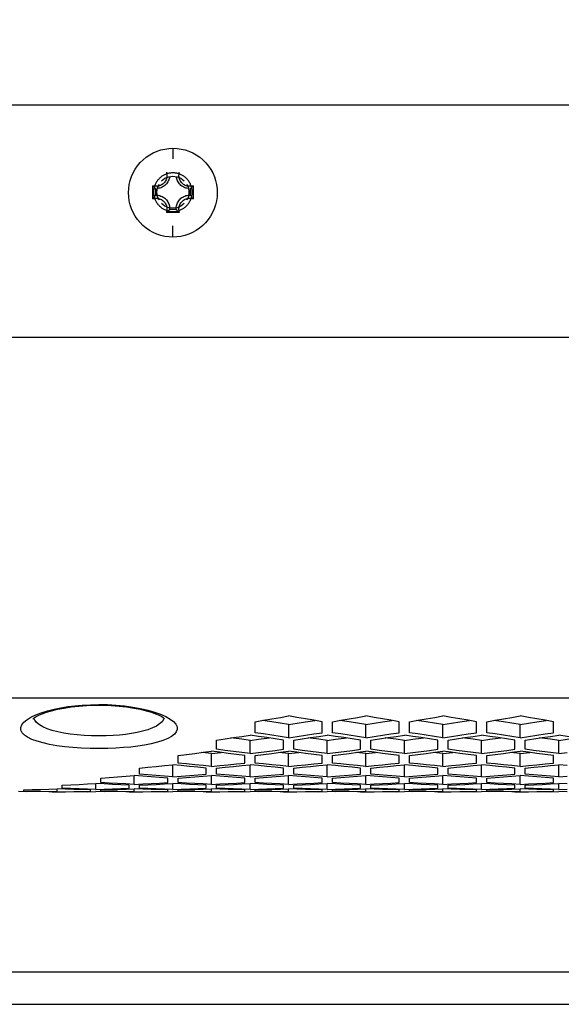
# Model space of a CAD drawing. Extents: x 0 to 420, y 0 to 297.
# Tile 63 of 77: x 342 to 350, y 209 to 224. Entities that reach past the tile are written whole.
import ezdxf

# ---------------------------------------------------------------- set-up
doc = ezdxf.new("R2010")
doc.units = 0
doc.header["$LTSCALE"] = 23.1
doc.layers.get('0').update_dxf_attribs({"linetype": 'CONTINUOUS'})
doc.layers.add('AXES', color=7, linetype='CONTINUOUS')
doc.layers.add('DIM_PILOTEES', color=7, linetype='CONTINUOUS')
doc.dimstyles.get("Standard").update_dxf_attribs({"dimtxt": 2.5, "dimasz": 2.5, "dimexe": 1.25, "dimexo": 0.625, "dimtad": 1, "dimcen": 2.5, "dimazin": 3, "dimtfac": 1, "dimtmove": 0, "dimatfit": 3})

# ---------------------------------------------------------------- blocks, each defined once
blk = doc.blocks.new('_FILLED')
at = {"color": 0, "linetype": 'BYBLOCK'}
blk.add_solid([(0, 0), (-1, 0.1429), (-1, -0.1429)], dxfattribs=at)
blk = doc.blocks.new('*D5')
at = {"layer": 'DIM_PILOTEES', "color": 2, "linetype": 'CONTINUOUS'}
for p, q in [((190.124, 209.109), (190.124, 278.743)), ((390.124, 209.109), (390.124, 278.743)), ((190.124, 276.743), (290.124, 276.743)), ((390.124, 276.743), (290.124, 276.743))]:
    blk.add_line(p, q, dxfattribs=at)
at = {"layer": 'DIM_PILOTEES', "color": 2, "linetype": 'CONTINUOUS', "xscale": 3.5, "yscale": 3.5, "zscale": 3.5, "rotation": 180}
blk.add_blockref('_FILLED', (190.124, 276.743), dxfattribs=at)
at = {"layer": 'DIM_PILOTEES', "color": 2, "linetype": 'CONTINUOUS', "xscale": 3.5, "yscale": 3.5, "zscale": 3.5}
blk.add_blockref('_FILLED', (390.124, 276.743), dxfattribs=at)

msp = doc.modelspace()

# ---------------------------------------------------------------- linework, layer by layer
at = {"color": 7, "linetype": 'CONTINUOUS'}
for p, q in [((385.464, 222.813), (194.764, 222.813)), ((344.114, 222.143), (344.114, 221.981)), ((343.801, 221.357), (343.801, 221.561)), ((344.33, 221.587), (344.355, 221.528)), ((344.428, 221.561), (344.428, 221.357)), ((343.843, 221.518), (343.843, 221.415)), ((343.874, 221.393), (343.864, 221.461)), ((343.899, 221.335), (343.874, 221.393)), ((344.355, 221.528), (344.364, 221.461)), ((344.386, 221.415), (344.386, 221.518)), ((344.217, 221.146), (344.012, 221.146)), ((344.063, 221.195), (344.166, 221.195)), ((344.114, 220.762), (344.114, 220.939)), ((341.904, 213.297), (341.981, 213.333)), ((343.923, 213.344), (344.004, 213.308)), ((343.975, 213.283), (343.97, 213.264)), ((345.394, 213.057), (345.394, 213.226)), ((345.654, 213.224), (345.51, 213.246)), ((345.914, 213.185), (345.914, 212.978)), ((346.434, 213.057), (346.434, 213.226)), ((346.594, 213.057), (346.594, 213.226)), ((346.854, 213.224), (346.71, 213.246)), ((347.114, 212.978), (347.114, 213.185)), ((347.634, 213.057), (347.634, 213.226)), ((347.794, 213.057), (347.794, 213.226)), ((348.054, 213.224), (347.91, 213.246)), ((348.314, 212.978), (348.314, 213.185)), ((348.834, 213.057), (348.834, 213.226)), ((348.994, 213.057), (348.994, 213.226)), ((349.254, 213.224), (349.11, 213.246)), ((349.514, 212.978), (349.514, 213.185)), ((350.034, 213.057), (350.034, 213.226)), ((344.794, 212.799), (344.794, 212.943)), ((345.314, 212.733), (345.314, 212.937)), ((345.834, 212.799), (345.834, 212.943)), ((345.994, 212.799), (345.994, 212.943)), ((346.514, 212.733), (346.514, 212.937)), ((347.034, 212.799), (347.034, 212.943)), ((347.194, 212.799), (347.194, 212.943)), ((347.714, 212.733), (347.714, 212.937)), ((348.234, 212.799), (348.234, 212.943)), ((348.394, 212.799), (348.394, 212.943)), ((348.914, 212.733), (348.914, 212.937)), ((349.434, 212.799), (349.434, 212.943)), ((349.594, 212.799), (349.594, 212.943)), ((350.114, 212.733), (350.114, 212.937)), ((344.194, 212.585), (344.194, 212.703)), ((344.714, 212.734), (344.564, 212.749)), ((344.714, 212.734), (344.865, 212.749)), ((344.714, 212.531), (344.714, 212.734)), ((345.314, 212.733), (345.184, 212.749)), ((345.234, 212.585), (345.234, 212.703)), ((345.314, 212.733), (345.445, 212.749)), ((345.394, 212.585), (345.394, 212.703)), ((345.914, 212.734), (345.764, 212.749)), ((345.914, 212.734), (346.065, 212.749)), ((345.914, 212.531), (345.914, 212.734)), ((346.514, 212.733), (346.384, 212.749)), ((346.434, 212.585), (346.434, 212.703)), ((346.514, 212.733), (346.645, 212.749)), ((346.594, 212.585), (346.594, 212.703)), ((347.114, 212.734), (346.964, 212.749)), ((347.114, 212.734), (347.265, 212.749)), ((347.114, 212.531), (347.114, 212.734)), ((347.714, 212.733), (347.584, 212.749)), ((347.634, 212.585), (347.634, 212.703)), ((347.714, 212.733), (347.845, 212.749)), ((347.794, 212.585), (347.794, 212.703)), ((348.314, 212.734), (348.164, 212.749)), ((348.314, 212.734), (348.465, 212.749)), ((348.314, 212.531), (348.314, 212.734)), ((348.914, 212.733), (348.784, 212.749)), ((348.834, 212.585), (348.834, 212.703)), ((348.914, 212.733), (349.045, 212.749)), ((348.994, 212.585), (348.994, 212.703)), ((349.514, 212.734), (349.364, 212.749)), ((349.514, 212.734), (349.665, 212.749)), ((349.514, 212.531), (349.514, 212.734)), ((350.114, 212.733), (349.984, 212.749)), ((350.034, 212.585), (350.034, 212.703)), ((350.114, 212.733), (350.245, 212.749)), ((343.594, 212.413), (343.594, 212.507)), ((344.244, 212.546), (344.114, 212.559)), ((344.114, 212.371), (344.114, 212.559)), ((344.714, 212.531), (344.584, 212.544)), ((344.634, 212.413), (344.634, 212.507)), ((344.714, 212.531), (344.845, 212.544)), ((344.794, 212.413), (344.794, 212.507)), ((345.185, 212.546), (345.314, 212.559)), ((345.444, 212.546), (345.314, 212.559)), ((345.314, 212.371), (345.314, 212.559)), ((345.914, 212.531), (345.784, 212.544)), ((345.834, 212.413), (345.834, 212.507)), ((345.914, 212.531), (346.045, 212.544)), ((345.994, 212.413), (345.994, 212.507)), ((346.385, 212.546), (346.514, 212.559)), ((346.644, 212.546), (346.514, 212.559)), ((346.514, 212.371), (346.514, 212.559)), ((347.114, 212.531), (346.984, 212.544)), ((347.034, 212.413), (347.034, 212.507)), ((347.114, 212.531), (347.245, 212.544)), ((347.194, 212.413), (347.194, 212.507)), ((347.585, 212.546), (347.714, 212.559)), ((347.844, 212.546), (347.714, 212.559)), ((347.714, 212.371), (347.714, 212.559)), ((348.314, 212.531), (348.184, 212.544)), ((348.234, 212.413), (348.234, 212.507)), ((348.314, 212.531), (348.445, 212.544)), ((348.394, 212.413), (348.394, 212.507)), ((348.785, 212.546), (348.914, 212.559)), ((349.044, 212.546), (348.914, 212.559)), ((348.914, 212.371), (348.914, 212.559)), ((349.514, 212.531), (349.384, 212.544)), ((349.434, 212.413), (349.434, 212.507)), ((349.514, 212.531), (349.645, 212.544)), ((349.594, 212.413), (349.594, 212.507)), ((349.985, 212.546), (350.114, 212.559)), ((350.244, 212.546), (350.114, 212.559)), ((350.114, 212.371), (350.114, 212.559)), ((342.994, 212.282), (342.994, 212.352)), ((343.644, 212.382), (343.514, 212.393)), ((343.514, 212.252), (343.514, 212.393)), ((344.114, 212.371), (343.984, 212.381)), ((344.034, 212.282), (344.034, 212.352)), ((344.114, 212.371), (344.245, 212.381)), ((344.194, 212.282), (344.194, 212.352)), ((344.585, 212.382), (344.714, 212.393)), ((344.844, 212.382), (344.714, 212.393)), ((344.714, 212.252), (344.714, 212.393)), ((345.314, 212.371), (345.184, 212.381)), ((345.234, 212.282), (345.234, 212.352)), ((345.314, 212.371), (345.445, 212.381)), ((345.394, 212.282), (345.394, 212.352)), ((345.785, 212.382), (345.914, 212.393)), ((346.044, 212.382), (345.914, 212.393)), ((345.914, 212.252), (345.914, 212.393)), ((346.514, 212.371), (346.384, 212.381)), ((346.434, 212.282), (346.434, 212.352)), ((346.514, 212.371), (346.645, 212.381)), ((346.594, 212.282), (346.594, 212.352)), ((346.985, 212.382), (347.114, 212.393)), ((347.244, 212.382), (347.114, 212.393)), ((347.114, 212.252), (347.114, 212.393)), ((347.714, 212.371), (347.584, 212.381)), ((347.634, 212.282), (347.634, 212.352)), ((347.714, 212.371), (347.845, 212.381)), ((347.794, 212.282), (347.794, 212.352)), ((348.185, 212.382), (348.314, 212.393)), ((348.444, 212.382), (348.314, 212.393)), ((348.314, 212.252), (348.314, 212.393)), ((348.914, 212.371), (348.784, 212.381)), ((348.834, 212.282), (348.834, 212.352)), ((348.914, 212.371), (349.045, 212.381)), ((348.994, 212.282), (348.994, 212.352)), ((349.385, 212.382), (349.514, 212.393)), ((349.644, 212.382), (349.514, 212.393)), ((349.514, 212.252), (349.514, 212.393)), ((350.114, 212.371), (349.984, 212.381)), ((350.034, 212.282), (350.034, 212.352)), ((350.114, 212.371), (350.245, 212.381)), ((342.394, 212.193), (342.394, 212.239)), ((343.044, 212.26), (342.914, 212.268)), ((342.914, 212.174), (342.914, 212.268)), ((343.514, 212.252), (343.384, 212.259)), ((343.434, 212.193), (343.434, 212.239)), ((343.514, 212.252), (343.645, 212.259)), ((343.594, 212.193), (343.594, 212.239)), ((343.985, 212.26), (344.114, 212.268)), ((344.244, 212.26), (344.114, 212.268)), ((344.114, 212.174), (344.114, 212.268)), ((344.714, 212.252), (344.584, 212.259)), ((344.634, 212.193), (344.634, 212.239)), ((344.714, 212.252), (344.845, 212.259)), ((344.794, 212.193), (344.794, 212.239)), ((345.185, 212.26), (345.314, 212.268)), ((345.444, 212.26), (345.314, 212.268)), ((345.314, 212.174), (345.314, 212.268)), ((345.914, 212.252), (345.784, 212.259)), ((345.834, 212.193), (345.834, 212.239)), ((345.914, 212.252), (346.045, 212.259)), ((345.994, 212.193), (345.994, 212.239)), ((346.385, 212.26), (346.514, 212.268)), ((346.644, 212.26), (346.514, 212.268)), ((346.514, 212.174), (346.514, 212.268)), ((347.114, 212.252), (346.984, 212.259)), ((347.034, 212.193), (347.034, 212.239)), ((347.114, 212.252), (347.245, 212.259)), ((347.194, 212.193), (347.194, 212.239)), ((347.585, 212.26), (347.714, 212.268)), ((347.844, 212.26), (347.714, 212.268)), ((347.714, 212.174), (347.714, 212.268)), ((348.314, 212.252), (348.184, 212.259)), ((348.234, 212.193), (348.234, 212.239)), ((348.314, 212.252), (348.445, 212.259)), ((348.394, 212.193), (348.394, 212.239)), ((348.785, 212.26), (348.914, 212.268)), ((349.044, 212.26), (348.914, 212.268)), ((348.914, 212.174), (348.914, 212.268)), ((349.514, 212.252), (349.384, 212.259)), ((349.434, 212.193), (349.434, 212.239)), ((349.514, 212.252), (349.645, 212.259)), ((349.594, 212.193), (349.594, 212.239)), ((349.985, 212.26), (350.114, 212.268)), ((350.244, 212.26), (350.114, 212.268)), ((350.114, 212.174), (350.114, 212.268)), ((341.844, 212.139), (341.714, 212.14)), ((341.794, 212.144), (341.794, 212.167)), ((342.314, 212.137), (342.184, 212.138)), ((342.234, 212.134), (342.234, 212.135)), ((342.444, 212.179), (342.314, 212.184)), ((342.314, 212.137), (342.314, 212.184)), ((342.314, 212.137), (342.444, 212.138)), ((342.394, 212.134), (342.394, 212.135)), ((342.914, 212.174), (342.784, 212.179)), ((342.784, 212.139), (342.914, 212.14)), ((342.834, 212.144), (342.834, 212.167)), ((342.914, 212.174), (343.045, 212.179)), ((343.044, 212.139), (342.914, 212.14)), ((342.994, 212.144), (342.994, 212.167)), ((343.514, 212.137), (343.384, 212.138)), ((343.385, 212.179), (343.514, 212.184)), ((343.434, 212.134), (343.434, 212.135)), ((343.644, 212.179), (343.514, 212.184)), ((343.514, 212.137), (343.514, 212.184)), ((343.514, 212.137), (343.644, 212.138)), ((343.594, 212.134), (343.594, 212.135)), ((344.114, 212.174), (343.984, 212.179)), ((343.984, 212.139), (344.114, 212.14)), ((344.034, 212.144), (344.034, 212.167)), ((344.114, 212.174), (344.245, 212.179)), ((344.244, 212.139), (344.114, 212.14)), ((344.194, 212.144), (344.194, 212.167)), ((344.714, 212.137), (344.584, 212.138)), ((344.585, 212.179), (344.714, 212.184)), ((344.634, 212.134), (344.634, 212.135)), ((344.844, 212.179), (344.714, 212.184)), ((344.714, 212.137), (344.714, 212.184)), ((344.714, 212.137), (344.844, 212.138)), ((344.794, 212.134), (344.794, 212.135)), ((345.314, 212.174), (345.184, 212.179)), ((345.184, 212.139), (345.314, 212.14)), ((345.234, 212.144), (345.234, 212.167)), ((345.314, 212.174), (345.445, 212.179)), ((345.444, 212.139), (345.314, 212.14)), ((345.394, 212.144), (345.394, 212.167)), ((345.914, 212.137), (345.784, 212.138)), ((345.785, 212.179), (345.914, 212.184)), ((345.834, 212.134), (345.834, 212.135)), ((346.044, 212.179), (345.914, 212.184)), ((345.914, 212.137), (345.914, 212.184)), ((345.914, 212.137), (346.044, 212.138)), ((345.994, 212.134), (345.994, 212.135)), ((346.514, 212.174), (346.384, 212.179)), ((346.384, 212.139), (346.514, 212.14)), ((346.434, 212.144), (346.434, 212.167)), ((346.514, 212.174), (346.645, 212.179)), ((346.644, 212.139), (346.514, 212.14)), ((346.594, 212.144), (346.594, 212.167)), ((347.114, 212.137), (346.984, 212.138)), ((346.985, 212.179), (347.114, 212.184)), ((347.034, 212.134), (347.034, 212.135)), ((347.244, 212.179), (347.114, 212.184)), ((347.114, 212.137), (347.114, 212.184)), ((347.114, 212.137), (347.244, 212.138)), ((347.194, 212.134), (347.194, 212.135)), ((347.714, 212.174), (347.584, 212.179)), ((347.584, 212.139), (347.714, 212.14)), ((347.634, 212.144), (347.634, 212.167)), ((347.714, 212.174), (347.845, 212.179)), ((347.844, 212.139), (347.714, 212.14)), ((347.794, 212.144), (347.794, 212.167)), ((348.314, 212.137), (348.184, 212.138)), ((348.185, 212.179), (348.314, 212.184)), ((348.234, 212.134), (348.234, 212.135)), ((348.444, 212.179), (348.314, 212.184)), ((348.314, 212.137), (348.314, 212.184)), ((348.314, 212.137), (348.444, 212.138)), ((348.394, 212.134), (348.394, 212.135)), ((348.914, 212.174), (348.784, 212.179)), ((348.784, 212.139), (348.914, 212.14)), ((348.834, 212.144), (348.834, 212.167)), ((348.914, 212.174), (349.045, 212.179)), ((349.044, 212.139), (348.914, 212.14)), ((348.994, 212.144), (348.994, 212.167)), ((349.514, 212.137), (349.384, 212.138)), ((349.385, 212.179), (349.514, 212.184)), ((349.434, 212.134), (349.434, 212.135)), ((349.644, 212.179), (349.514, 212.184)), ((349.514, 212.137), (349.514, 212.184)), ((349.514, 212.137), (349.644, 212.138)), ((349.594, 212.134), (349.594, 212.135)), ((350.114, 212.174), (349.984, 212.179)), ((349.984, 212.139), (350.114, 212.14)), ((350.034, 212.144), (350.034, 212.167)), ((350.114, 212.174), (350.245, 212.179)), ((350.244, 212.139), (350.114, 212.14)), ((387.124, 209.333), (193.224, 209.333)), ((387.224, 208.833), (193.024, 208.833))]:
    msp.add_line(p, q, dxfattribs=at)
for points in [[(344.114, 220.762), (344.051, 220.765), (343.988, 220.774), (343.926, 220.788), (343.865, 220.809), (343.807, 220.834), (343.751, 220.865), (343.698, 220.902), (343.649, 220.942), (343.604, 220.988), (343.563, 221.037), (343.527, 221.09), (343.496, 221.145), (343.47, 221.204), (343.45, 221.265), (343.435, 221.327), (343.427, 221.39), (343.424, 221.454), (343.427, 221.518), (343.436, 221.581), (343.451, 221.643), (343.471, 221.704), (343.497, 221.762), (343.528, 221.818), (343.565, 221.87), (343.606, 221.92), (343.651, 221.965), (343.7, 222.005), (343.753, 222.041), (343.809, 222.072), (343.868, 222.098), (343.928, 222.118), (343.99, 222.132), (344.052, 222.14), (344.114, 222.143)], [(344.114, 222.143), (344.178, 222.14), (344.241, 222.132), (344.303, 222.117), (344.364, 222.097), (344.422, 222.071), (344.478, 222.04), (344.531, 222.004), (344.58, 221.963), (344.625, 221.918), (344.666, 221.868), (344.702, 221.816), (344.733, 221.76), (344.759, 221.701), (344.779, 221.641), (344.793, 221.579), (344.802, 221.515), (344.805, 221.451), (344.802, 221.388), (344.793, 221.324), (344.778, 221.262), (344.758, 221.202), (344.732, 221.143), (344.701, 221.087), (344.664, 221.035), (344.623, 220.986), (344.578, 220.941), (344.529, 220.9), (344.476, 220.864), (344.42, 220.833), (344.361, 220.808), (344.301, 220.788), (344.239, 220.773), (344.177, 220.765), (344.114, 220.762)], [(344.062, 221.704), (344.062, 221.703), (344.059, 221.685), (344.055, 221.668), (344.049, 221.652), (344.042, 221.636), (344.034, 221.62), (344.025, 221.605), (344.014, 221.592), (344.002, 221.579), (343.989, 221.567), (343.975, 221.556), (343.961, 221.547), (343.945, 221.538), (343.929, 221.531), (343.913, 221.526), (343.896, 221.522), (343.878, 221.519), (343.873, 221.519)], [(344.02, 221.697), (344.017, 221.681), (344.012, 221.666), (344.007, 221.652), (344, 221.638), (343.992, 221.625), (343.983, 221.613), (343.972, 221.601), (343.961, 221.591), (343.948, 221.582), (343.935, 221.574), (343.922, 221.567), (343.907, 221.561), (343.892, 221.557)], [(343.939, 221.638), (343.99, 221.678), (344.05, 221.702), (344.114, 221.711), (344.179, 221.702), (344.239, 221.678), (344.29, 221.638)], [(344.012, 221.773), (344.017, 221.758), (344.019, 221.743), (344.021, 221.727), (344.021, 221.712), (344.02, 221.697)], [(344.356, 221.519), (344.351, 221.519), (344.333, 221.522), (344.316, 221.526), (344.3, 221.531), (344.284, 221.538), (344.268, 221.547), (344.254, 221.556), (344.24, 221.567), (344.227, 221.579), (344.215, 221.592), (344.204, 221.605), (344.195, 221.62), (344.186, 221.636), (344.18, 221.652), (344.174, 221.668), (344.17, 221.685), (344.167, 221.703), (344.167, 221.704)], [(344.212, 221.681), (344.209, 221.697), (344.208, 221.712), (344.208, 221.727), (344.21, 221.743), (344.212, 221.758), (344.217, 221.773)], [(343.892, 221.557), (343.877, 221.554), (343.862, 221.553), (343.846, 221.553), (343.831, 221.554), (343.816, 221.557), (343.801, 221.561)], [(343.843, 221.518), (343.836, 221.525), (343.828, 221.532), (343.821, 221.539), (343.814, 221.546), (343.808, 221.554), (343.801, 221.561)], [(343.864, 221.461), (343.874, 221.528), (343.899, 221.587)], [(344.352, 221.554), (344.337, 221.557), (344.322, 221.561), (344.307, 221.567), (344.294, 221.574), (344.28, 221.582), (344.268, 221.591), (344.257, 221.601), (344.246, 221.613), (344.237, 221.625), (344.229, 221.638), (344.222, 221.652), (344.216, 221.666), (344.212, 221.681)], [(344.428, 221.561), (344.413, 221.557), (344.398, 221.554), (344.383, 221.553), (344.367, 221.553), (344.352, 221.554)], [(344.386, 221.518), (344.393, 221.525), (344.401, 221.532), (344.408, 221.539), (344.415, 221.546), (344.421, 221.554), (344.428, 221.561)], [(343.843, 221.415), (343.836, 221.405), (343.828, 221.396), (343.821, 221.386), (343.814, 221.377), (343.808, 221.367), (343.801, 221.357)], [(343.843, 221.415), (343.861, 221.415), (343.878, 221.414), (343.896, 221.411), (343.913, 221.407), (343.929, 221.401), (343.945, 221.394), (343.961, 221.386), (343.975, 221.377), (343.989, 221.366), (344.002, 221.354), (344.014, 221.341), (344.025, 221.327), (344.034, 221.313), (344.042, 221.297), (344.049, 221.281), (344.055, 221.265), (344.059, 221.248), (344.062, 221.23), (344.063, 221.213), (344.063, 221.195)], [(344.166, 221.195), (344.166, 221.213), (344.167, 221.23), (344.17, 221.248), (344.174, 221.265), (344.18, 221.281), (344.186, 221.297), (344.195, 221.313), (344.204, 221.327), (344.215, 221.341), (344.227, 221.354), (344.24, 221.366), (344.254, 221.377), (344.268, 221.386), (344.284, 221.394), (344.3, 221.401), (344.316, 221.407), (344.333, 221.411), (344.351, 221.414), (344.368, 221.415), (344.386, 221.415)], [(344.364, 221.461), (344.355, 221.393), (344.33, 221.335)], [(344.386, 221.415), (344.393, 221.405), (344.401, 221.396), (344.408, 221.386), (344.415, 221.377), (344.421, 221.367), (344.428, 221.357)], [(343.801, 221.357), (343.816, 221.361), (343.831, 221.364), (343.846, 221.366), (343.862, 221.366), (343.877, 221.364), (343.892, 221.362), (343.907, 221.357), (343.922, 221.352), (343.935, 221.345), (343.948, 221.337), (343.961, 221.328), (343.972, 221.317), (343.983, 221.306), (343.992, 221.293), (344, 221.28), (344.007, 221.266), (344.012, 221.252), (344.017, 221.237), (344.02, 221.222), (344.021, 221.207), (344.021, 221.191), (344.019, 221.176), (344.017, 221.161), (344.012, 221.146)], [(344.29, 221.283), (344.239, 221.244), (344.179, 221.22), (344.114, 221.211), (344.05, 221.22), (343.99, 221.244), (343.939, 221.283)], [(344.217, 221.146), (344.212, 221.161), (344.21, 221.176), (344.208, 221.191), (344.208, 221.207), (344.209, 221.222), (344.212, 221.237), (344.216, 221.252), (344.222, 221.266), (344.229, 221.28), (344.237, 221.293), (344.246, 221.306), (344.257, 221.317), (344.268, 221.328), (344.28, 221.337), (344.294, 221.345), (344.307, 221.352), (344.322, 221.357), (344.337, 221.362), (344.352, 221.364), (344.367, 221.366), (344.383, 221.366), (344.398, 221.364), (344.413, 221.361), (344.428, 221.357)], [(344.063, 221.195), (344.055, 221.186), (344.046, 221.178), (344.038, 221.169), (344.03, 221.161), (344.021, 221.153), (344.012, 221.146)], [(344.166, 221.195), (344.174, 221.186), (344.182, 221.178), (344.191, 221.169), (344.199, 221.161), (344.208, 221.153), (344.217, 221.146)], [(341.935, 213.267), (341.935, 213.268), (341.942, 213.274), (341.959, 213.288), (341.988, 213.306), (342.029, 213.327), (342.082, 213.35), (342.148, 213.374), (342.227, 213.397), (342.318, 213.42), (342.421, 213.44), (342.532, 213.457), (342.649, 213.471), (342.771, 213.48), (342.894, 213.484), (342.964, 213.485)], [(341.981, 213.333), (342.068, 213.367), (342.165, 213.397), (342.269, 213.423), (342.372, 213.445), (342.479, 213.462), (342.589, 213.476), (342.705, 213.486), (342.831, 213.492), (342.964, 213.495)], [(342.964, 213.495), (343.099, 213.493), (343.232, 213.485), (343.363, 213.473), (343.49, 213.456), (343.611, 213.434), (343.725, 213.408), (343.829, 213.378), (343.923, 213.344)], [(342.964, 213.485), (343.031, 213.484), (343.155, 213.48), (343.277, 213.471), (343.395, 213.458), (343.506, 213.44), (343.609, 213.42), (343.7, 213.398), (343.779, 213.374), (343.846, 213.351), (343.899, 213.328), (343.94, 213.306), (343.969, 213.288), (343.981, 213.279)], [(342.964, 212.809), (342.826, 212.811), (342.691, 212.817), (342.559, 212.825), (342.431, 212.838), (342.31, 212.854), (342.197, 212.874), (342.094, 212.897), (342.001, 212.923), (341.921, 212.953), (341.855, 212.985), (341.804, 213.02), (341.769, 213.057), (341.75, 213.097), (341.748, 213.137), (341.764, 213.178), (341.795, 213.218), (341.842, 213.258), (341.904, 213.297)], [(342.964, 213.006), (342.85, 213.008), (342.736, 213.013), (342.626, 213.022), (342.519, 213.034), (342.418, 213.05), (342.323, 213.07), (342.237, 213.093), (342.16, 213.119), (342.093, 213.148), (342.038, 213.18), (341.995, 213.215), (341.965, 213.252), (341.953, 213.283)], [(344.004, 213.308), (344.071, 213.269), (344.123, 213.229), (344.159, 213.188), (344.178, 213.148), (344.181, 213.108), (344.167, 213.069), (344.138, 213.032), (344.092, 212.996), (344.033, 212.964), (343.959, 212.934), (343.874, 212.907), (343.777, 212.883), (343.673, 212.863), (343.568, 212.847), (343.459, 212.834), (343.347, 212.824), (343.229, 212.816), (343.101, 212.811), (342.964, 212.809)], [(343.97, 213.264), (343.945, 213.227), (343.907, 213.192), (343.857, 213.159), (343.796, 213.13), (343.724, 213.103), (343.643, 213.079), (343.557, 213.059), (343.468, 213.043), (343.378, 213.03), (343.284, 213.02), (343.185, 213.013), (343.078, 213.008), (342.964, 213.006)], [(345.394, 213.226), (345.525, 213.249), (345.655, 213.271), (345.785, 213.294), (345.914, 213.317)], [(346.434, 213.226), (346.304, 213.249), (346.174, 213.271), (346.044, 213.294), (345.914, 213.317)], [(346.594, 213.226), (346.725, 213.249), (346.855, 213.271), (346.985, 213.294), (347.114, 213.317)], [(347.634, 213.226), (347.504, 213.249), (347.374, 213.271), (347.244, 213.294), (347.114, 213.317)], [(347.794, 213.226), (347.925, 213.249), (348.055, 213.271), (348.185, 213.294), (348.314, 213.317)], [(348.834, 213.226), (348.704, 213.249), (348.574, 213.271), (348.444, 213.294), (348.314, 213.317)], [(348.994, 213.226), (349.125, 213.249), (349.255, 213.271), (349.385, 213.294), (349.514, 213.317)], [(350.034, 213.226), (349.904, 213.249), (349.774, 213.271), (349.644, 213.294), (349.514, 213.317)], [(345.914, 213.185), (345.784, 213.204), (345.654, 213.224)], [(345.914, 213.185), (346.045, 213.204), (346.175, 213.224), (346.319, 213.246)], [(347.114, 213.185), (346.984, 213.204), (346.854, 213.224)], [(347.114, 213.185), (347.245, 213.204), (347.375, 213.224), (347.519, 213.246)], [(348.314, 213.185), (348.184, 213.204), (348.054, 213.224)], [(348.314, 213.185), (348.445, 213.204), (348.575, 213.224), (348.719, 213.246)], [(349.514, 213.185), (349.384, 213.204), (349.254, 213.224)], [(349.514, 213.185), (349.645, 213.204), (349.775, 213.224), (349.919, 213.246)], [(344.794, 212.943), (344.925, 212.962), (345.055, 212.981), (345.185, 213), (345.314, 213.02)], [(345.314, 212.937), (345.184, 212.954), (345.054, 212.97), (345.016, 212.975)], [(345.834, 212.943), (345.704, 212.962), (345.574, 212.981), (345.444, 213), (345.314, 213.02)], [(345.314, 212.937), (345.445, 212.954), (345.575, 212.97), (345.613, 212.975)], [(345.914, 212.978), (345.784, 212.997), (345.654, 213.017), (345.524, 213.037), (345.394, 213.057)], [(345.914, 212.978), (346.045, 212.997), (346.175, 213.017), (346.305, 213.037), (346.434, 213.057)], [(345.994, 212.943), (346.125, 212.962), (346.255, 212.981), (346.385, 213), (346.514, 213.02)], [(346.514, 212.937), (346.384, 212.954), (346.254, 212.97), (346.216, 212.975)], [(347.034, 212.943), (346.904, 212.962), (346.774, 212.981), (346.644, 213), (346.514, 213.02)], [(346.514, 212.937), (346.645, 212.954), (346.775, 212.97), (346.813, 212.975)], [(347.114, 212.978), (346.984, 212.997), (346.854, 213.017), (346.724, 213.037), (346.594, 213.057)], [(347.114, 212.978), (347.245, 212.997), (347.375, 213.017), (347.505, 213.037), (347.634, 213.057)], [(347.194, 212.943), (347.325, 212.962), (347.455, 212.981), (347.585, 213), (347.714, 213.02)], [(347.714, 212.937), (347.584, 212.954), (347.454, 212.97), (347.416, 212.975)], [(348.234, 212.943), (348.104, 212.962), (347.974, 212.981), (347.844, 213), (347.714, 213.02)], [(347.714, 212.937), (347.845, 212.954), (347.975, 212.97), (348.013, 212.975)], [(348.314, 212.978), (348.184, 212.997), (348.054, 213.017), (347.924, 213.037), (347.794, 213.057)], [(348.314, 212.978), (348.445, 212.997), (348.575, 213.017), (348.705, 213.037), (348.834, 213.057)], [(348.394, 212.943), (348.525, 212.962), (348.655, 212.981), (348.785, 213), (348.914, 213.02)], [(348.914, 212.937), (348.784, 212.954), (348.654, 212.97), (348.616, 212.975)], [(349.434, 212.943), (349.304, 212.962), (349.174, 212.981), (349.044, 213), (348.914, 213.02)], [(348.914, 212.937), (349.045, 212.954), (349.175, 212.97), (349.213, 212.975)], [(349.514, 212.978), (349.384, 212.997), (349.254, 213.017), (349.124, 213.037), (348.994, 213.057)], [(349.514, 212.978), (349.645, 212.997), (349.775, 213.017), (349.905, 213.037), (350.034, 213.057)], [(349.594, 212.943), (349.725, 212.962), (349.855, 212.981), (349.985, 213), (350.114, 213.02)], [(350.114, 212.937), (349.984, 212.954), (349.854, 212.97), (349.816, 212.975)], [(350.634, 212.943), (350.504, 212.962), (350.374, 212.981), (350.244, 213), (350.114, 213.02)], [(350.114, 212.937), (350.245, 212.954), (350.375, 212.97), (350.413, 212.975)], [(344.194, 212.703), (344.325, 212.719), (344.455, 212.735), (344.585, 212.752), (344.714, 212.768)], [(345.234, 212.703), (345.104, 212.719), (344.974, 212.735), (344.844, 212.752), (344.714, 212.768)], [(345.184, 212.749), (345.054, 212.765), (344.924, 212.782), (344.794, 212.799)], [(345.394, 212.703), (345.525, 212.719), (345.655, 212.735), (345.785, 212.752), (345.914, 212.768)], [(345.445, 212.749), (345.575, 212.765), (345.705, 212.782), (345.834, 212.799)], [(346.434, 212.703), (346.304, 212.719), (346.174, 212.735), (346.044, 212.752), (345.914, 212.768)], [(346.384, 212.749), (346.254, 212.765), (346.124, 212.782), (345.994, 212.799)], [(346.594, 212.703), (346.725, 212.719), (346.855, 212.735), (346.985, 212.752), (347.114, 212.768)], [(346.645, 212.749), (346.775, 212.765), (346.905, 212.782), (347.034, 212.799)], [(347.634, 212.703), (347.504, 212.719), (347.374, 212.735), (347.244, 212.752), (347.114, 212.768)], [(347.584, 212.749), (347.454, 212.765), (347.324, 212.782), (347.194, 212.799)], [(347.794, 212.703), (347.925, 212.719), (348.055, 212.735), (348.185, 212.752), (348.314, 212.768)], [(347.845, 212.749), (347.975, 212.765), (348.105, 212.782), (348.234, 212.799)], [(348.834, 212.703), (348.704, 212.719), (348.574, 212.735), (348.444, 212.752), (348.314, 212.768)], [(348.784, 212.749), (348.654, 212.765), (348.524, 212.782), (348.394, 212.799)], [(348.994, 212.703), (349.125, 212.719), (349.255, 212.735), (349.385, 212.752), (349.514, 212.768)], [(349.045, 212.749), (349.175, 212.765), (349.305, 212.782), (349.434, 212.799)], [(350.034, 212.703), (349.904, 212.719), (349.774, 212.735), (349.644, 212.752), (349.514, 212.768)], [(349.984, 212.749), (349.854, 212.765), (349.724, 212.782), (349.594, 212.799)], [(343.594, 212.507), (343.725, 212.52), (343.855, 212.533), (343.985, 212.546), (344.114, 212.559)], [(344.584, 212.544), (344.454, 212.557), (344.324, 212.571), (344.194, 212.585)], [(344.634, 212.507), (344.504, 212.52), (344.374, 212.533), (344.244, 212.546)], [(344.794, 212.507), (344.925, 212.52), (345.055, 212.533), (345.185, 212.546)], [(344.845, 212.544), (344.975, 212.557), (345.105, 212.571), (345.234, 212.585)], [(345.784, 212.544), (345.654, 212.557), (345.524, 212.571), (345.394, 212.585)], [(345.834, 212.507), (345.704, 212.52), (345.574, 212.533), (345.444, 212.546)], [(345.994, 212.507), (346.125, 212.52), (346.255, 212.533), (346.385, 212.546)], [(346.045, 212.544), (346.175, 212.557), (346.305, 212.571), (346.434, 212.585)], [(346.984, 212.544), (346.854, 212.557), (346.724, 212.571), (346.594, 212.585)], [(347.034, 212.507), (346.904, 212.52), (346.774, 212.533), (346.644, 212.546)], [(347.194, 212.507), (347.325, 212.52), (347.455, 212.533), (347.585, 212.546)], [(347.245, 212.544), (347.375, 212.557), (347.505, 212.571), (347.634, 212.585)], [(348.184, 212.544), (348.054, 212.557), (347.924, 212.571), (347.794, 212.585)], [(348.234, 212.507), (348.104, 212.52), (347.974, 212.533), (347.844, 212.546)], [(348.394, 212.507), (348.525, 212.52), (348.655, 212.533), (348.785, 212.546)], [(348.445, 212.544), (348.575, 212.557), (348.705, 212.571), (348.834, 212.585)], [(349.384, 212.544), (349.254, 212.557), (349.124, 212.571), (348.994, 212.585)], [(349.434, 212.507), (349.304, 212.52), (349.174, 212.533), (349.044, 212.546)], [(349.594, 212.507), (349.725, 212.52), (349.855, 212.533), (349.985, 212.546)], [(349.645, 212.544), (349.775, 212.557), (349.905, 212.571), (350.034, 212.585)], [(342.994, 212.352), (343.125, 212.362), (343.255, 212.372), (343.385, 212.382), (343.514, 212.393)], [(343.984, 212.381), (343.854, 212.391), (343.724, 212.402), (343.594, 212.413)], [(344.034, 212.352), (343.904, 212.362), (343.774, 212.372), (343.644, 212.382)], [(344.194, 212.352), (344.325, 212.362), (344.455, 212.372), (344.585, 212.382)], [(344.245, 212.381), (344.375, 212.391), (344.505, 212.402), (344.634, 212.413)], [(345.184, 212.381), (345.054, 212.391), (344.924, 212.402), (344.794, 212.413)], [(345.234, 212.352), (345.104, 212.362), (344.974, 212.372), (344.844, 212.382)], [(345.394, 212.352), (345.525, 212.362), (345.655, 212.372), (345.785, 212.382)], [(345.445, 212.381), (345.575, 212.391), (345.705, 212.402), (345.834, 212.413)], [(346.384, 212.381), (346.254, 212.391), (346.124, 212.402), (345.994, 212.413)], [(346.434, 212.352), (346.304, 212.362), (346.174, 212.372), (346.044, 212.382)], [(346.594, 212.352), (346.725, 212.362), (346.855, 212.372), (346.985, 212.382)], [(346.645, 212.381), (346.775, 212.391), (346.905, 212.402), (347.034, 212.413)], [(347.584, 212.381), (347.454, 212.391), (347.324, 212.402), (347.194, 212.413)], [(347.634, 212.352), (347.504, 212.362), (347.374, 212.372), (347.244, 212.382)], [(347.794, 212.352), (347.925, 212.362), (348.055, 212.372), (348.185, 212.382)], [(347.845, 212.381), (347.975, 212.391), (348.105, 212.402), (348.234, 212.413)], [(348.784, 212.381), (348.654, 212.391), (348.524, 212.402), (348.394, 212.413)], [(348.834, 212.352), (348.704, 212.362), (348.574, 212.372), (348.444, 212.382)], [(348.994, 212.352), (349.125, 212.362), (349.255, 212.372), (349.385, 212.382)], [(349.045, 212.381), (349.175, 212.391), (349.305, 212.402), (349.434, 212.413)], [(349.984, 212.381), (349.854, 212.391), (349.724, 212.402), (349.594, 212.413)], [(350.034, 212.352), (349.904, 212.362), (349.774, 212.372), (349.644, 212.382)], [(342.394, 212.239), (342.525, 212.246), (342.655, 212.253), (342.785, 212.26), (342.914, 212.268)], [(342.784, 212.179), (342.654, 212.183), (342.524, 212.188), (342.394, 212.193)], [(343.384, 212.259), (343.254, 212.267), (343.124, 212.274), (342.994, 212.282)], [(343.434, 212.239), (343.304, 212.246), (343.174, 212.253), (343.044, 212.26)], [(343.045, 212.179), (343.175, 212.183), (343.305, 212.188), (343.434, 212.193)], [(343.594, 212.239), (343.725, 212.246), (343.855, 212.253), (343.985, 212.26)], [(343.984, 212.179), (343.854, 212.183), (343.724, 212.188), (343.594, 212.193)], [(343.645, 212.259), (343.775, 212.267), (343.905, 212.274), (344.034, 212.282)], [(344.584, 212.259), (344.454, 212.267), (344.324, 212.274), (344.194, 212.282)], [(344.634, 212.239), (344.504, 212.246), (344.374, 212.253), (344.244, 212.26)], [(344.245, 212.179), (344.375, 212.183), (344.505, 212.188), (344.634, 212.193)], [(344.794, 212.239), (344.925, 212.246), (345.055, 212.253), (345.185, 212.26)], [(345.184, 212.179), (345.054, 212.183), (344.924, 212.188), (344.794, 212.193)], [(344.845, 212.259), (344.975, 212.267), (345.105, 212.274), (345.234, 212.282)], [(345.784, 212.259), (345.654, 212.267), (345.524, 212.274), (345.394, 212.282)], [(345.834, 212.239), (345.704, 212.246), (345.574, 212.253), (345.444, 212.26)], [(345.445, 212.179), (345.575, 212.183), (345.705, 212.188), (345.834, 212.193)], [(345.994, 212.239), (346.125, 212.246), (346.255, 212.253), (346.385, 212.26)], [(346.384, 212.179), (346.254, 212.183), (346.124, 212.188), (345.994, 212.193)], [(346.045, 212.259), (346.175, 212.267), (346.305, 212.274), (346.434, 212.282)], [(346.984, 212.259), (346.854, 212.267), (346.724, 212.274), (346.594, 212.282)], [(347.034, 212.239), (346.904, 212.246), (346.774, 212.253), (346.644, 212.26)], [(346.645, 212.179), (346.775, 212.183), (346.905, 212.188), (347.034, 212.193)], [(347.194, 212.239), (347.325, 212.246), (347.455, 212.253), (347.585, 212.26)], [(347.584, 212.179), (347.454, 212.183), (347.324, 212.188), (347.194, 212.193)], [(347.245, 212.259), (347.375, 212.267), (347.505, 212.274), (347.634, 212.282)], [(348.184, 212.259), (348.054, 212.267), (347.924, 212.274), (347.794, 212.282)], [(348.234, 212.239), (348.104, 212.246), (347.974, 212.253), (347.844, 212.26)], [(347.845, 212.179), (347.975, 212.183), (348.105, 212.188), (348.234, 212.193)], [(348.394, 212.239), (348.525, 212.246), (348.655, 212.253), (348.785, 212.26)], [(348.784, 212.179), (348.654, 212.183), (348.524, 212.188), (348.394, 212.193)], [(348.445, 212.259), (348.575, 212.267), (348.705, 212.274), (348.834, 212.282)], [(349.384, 212.259), (349.254, 212.267), (349.124, 212.274), (348.994, 212.282)], [(349.434, 212.239), (349.304, 212.246), (349.174, 212.253), (349.044, 212.26)], [(349.045, 212.179), (349.175, 212.183), (349.305, 212.188), (349.434, 212.193)], [(349.594, 212.239), (349.725, 212.246), (349.855, 212.253), (349.985, 212.26)], [(349.984, 212.179), (349.854, 212.183), (349.724, 212.188), (349.594, 212.193)], [(349.645, 212.259), (349.775, 212.267), (349.905, 212.274), (350.034, 212.282)], [(341.794, 212.167), (341.925, 212.171), (342.055, 212.175), (342.185, 212.179), (342.314, 212.184)], [(342.184, 212.138), (342.054, 212.14), (341.924, 212.142), (341.794, 212.144)], [(342.834, 212.167), (342.704, 212.171), (342.574, 212.175), (342.444, 212.179)], [(342.444, 212.138), (342.574, 212.14), (342.704, 212.142), (342.834, 212.144)], [(342.994, 212.167), (343.125, 212.171), (343.255, 212.175), (343.385, 212.179)], [(343.384, 212.138), (343.254, 212.14), (343.124, 212.142), (342.994, 212.144)], [(344.034, 212.167), (343.904, 212.171), (343.774, 212.175), (343.644, 212.179)], [(343.644, 212.138), (343.774, 212.14), (343.904, 212.142), (344.034, 212.144)], [(344.194, 212.167), (344.325, 212.171), (344.455, 212.175), (344.585, 212.179)], [(344.584, 212.138), (344.454, 212.14), (344.324, 212.142), (344.194, 212.144)], [(345.234, 212.167), (345.104, 212.171), (344.974, 212.175), (344.844, 212.179)], [(344.844, 212.138), (344.974, 212.14), (345.104, 212.142), (345.234, 212.144)], [(345.394, 212.167), (345.525, 212.171), (345.655, 212.175), (345.785, 212.179)], [(345.784, 212.138), (345.654, 212.14), (345.524, 212.142), (345.394, 212.144)], [(346.434, 212.167), (346.304, 212.171), (346.174, 212.175), (346.044, 212.179)], [(346.044, 212.138), (346.174, 212.14), (346.304, 212.142), (346.434, 212.144)], [(346.594, 212.167), (346.725, 212.171), (346.855, 212.175), (346.985, 212.179)], [(346.984, 212.138), (346.854, 212.14), (346.724, 212.142), (346.594, 212.144)], [(347.634, 212.167), (347.504, 212.171), (347.374, 212.175), (347.244, 212.179)], [(347.244, 212.138), (347.374, 212.14), (347.504, 212.142), (347.634, 212.144)], [(347.794, 212.167), (347.925, 212.171), (348.055, 212.175), (348.185, 212.179)], [(348.184, 212.138), (348.054, 212.14), (347.924, 212.142), (347.794, 212.144)], [(348.834, 212.167), (348.704, 212.171), (348.574, 212.175), (348.444, 212.179)], [(348.444, 212.138), (348.574, 212.14), (348.704, 212.142), (348.834, 212.144)], [(348.994, 212.167), (349.125, 212.171), (349.255, 212.175), (349.385, 212.179)], [(349.384, 212.138), (349.254, 212.14), (349.124, 212.142), (348.994, 212.144)], [(350.034, 212.167), (349.904, 212.171), (349.774, 212.175), (349.644, 212.179)], [(349.644, 212.138), (349.774, 212.14), (349.904, 212.142), (350.034, 212.144)]]:
    msp.add_lwpolyline(points, dxfattribs=at)
at = {"color": 2, "linetype": 'CONTINUOUS'}
for points in [[(344.114, 221.761), (344.102, 221.761), (344.09, 221.76), (344.078, 221.759), (344.066, 221.757), (344.054, 221.755), (344.043, 221.752), (344.031, 221.749), (344.019, 221.745), (344.008, 221.741), (343.997, 221.737), (343.986, 221.732), (343.975, 221.727), (343.964, 221.721), (343.954, 221.714), (343.944, 221.708), (343.934, 221.701), (343.925, 221.693), (343.916, 221.685), (343.907, 221.677), (343.898, 221.669), (343.89, 221.66), (343.882, 221.651), (343.875, 221.641), (343.868, 221.631), (343.861, 221.621), (343.855, 221.611), (343.849, 221.6), (343.843, 221.589), (343.838, 221.578), (343.834, 221.567), (343.83, 221.556), (343.826, 221.544), (343.823, 221.533), (343.821, 221.521), (343.818, 221.509), (343.817, 221.497), (343.815, 221.485), (343.815, 221.473), (343.814, 221.461), (343.815, 221.449), (343.815, 221.437), (343.817, 221.425), (343.818, 221.413), (343.821, 221.401), (343.823, 221.389), (343.826, 221.377), (343.83, 221.366), (343.834, 221.355), (343.838, 221.343), (343.843, 221.332), (343.849, 221.321), (343.855, 221.311), (343.861, 221.301), (343.868, 221.29), (343.875, 221.281), (343.882, 221.271), (343.89, 221.262), (343.898, 221.253), (343.907, 221.245), (343.916, 221.236), (343.925, 221.228), (343.934, 221.221), (343.944, 221.214), (343.954, 221.207), (343.964, 221.201), (343.975, 221.195), (343.986, 221.19), (343.997, 221.185), (344.008, 221.18), (344.019, 221.176), (344.031, 221.173), (344.043, 221.17), (344.054, 221.167), (344.066, 221.165), (344.078, 221.163), (344.09, 221.162), (344.102, 221.161), (344.114, 221.161)], [(344.114, 221.161), (344.127, 221.161), (344.139, 221.162), (344.151, 221.163), (344.163, 221.165), (344.174, 221.167), (344.186, 221.17), (344.198, 221.173), (344.209, 221.176), (344.221, 221.18), (344.232, 221.185), (344.243, 221.19), (344.254, 221.195), (344.264, 221.201), (344.275, 221.207), (344.285, 221.214), (344.295, 221.221), (344.304, 221.228), (344.313, 221.236), (344.322, 221.245), (344.331, 221.253), (344.339, 221.262), (344.347, 221.271), (344.354, 221.281), (344.361, 221.29), (344.368, 221.301), (344.374, 221.311), (344.38, 221.321), (344.386, 221.332), (344.39, 221.343), (344.395, 221.355), (344.399, 221.366), (344.403, 221.377), (344.406, 221.389), (344.408, 221.401), (344.411, 221.413), (344.412, 221.425), (344.413, 221.437), (344.414, 221.449), (344.414, 221.461), (344.414, 221.473), (344.413, 221.485), (344.412, 221.497), (344.411, 221.509), (344.408, 221.521), (344.406, 221.533), (344.403, 221.544), (344.399, 221.556), (344.395, 221.567), (344.39, 221.578), (344.386, 221.589), (344.38, 221.6), (344.374, 221.611), (344.368, 221.621), (344.361, 221.631), (344.354, 221.641), (344.347, 221.651), (344.339, 221.66), (344.331, 221.669), (344.322, 221.677), (344.313, 221.685), (344.304, 221.693), (344.295, 221.701), (344.285, 221.708), (344.275, 221.714), (344.264, 221.721), (344.254, 221.727), (344.243, 221.732), (344.232, 221.737), (344.221, 221.741), (344.209, 221.745), (344.198, 221.749), (344.186, 221.752), (344.174, 221.755), (344.163, 221.757), (344.151, 221.759), (344.139, 221.76), (344.127, 221.761), (344.114, 221.761)]]:
    msp.add_lwpolyline(points, dxfattribs=at)
at = {"layer": 'AXES', "color": 7, "linetype": 'CONTINUOUS'}
for p, q in [((359.914, 219.2), (340.314, 219.2)), ((359.914, 213.595), (340.314, 213.595)), ((342.394, 212.134), (342.234, 212.134)), ((343.594, 212.134), (343.434, 212.134)), ((344.794, 212.134), (344.634, 212.134)), ((345.994, 212.134), (345.834, 212.134)), ((347.194, 212.134), (347.034, 212.134)), ((348.394, 212.134), (348.234, 212.134)), ((349.594, 212.134), (349.434, 212.134))]:
    msp.add_line(p, q, dxfattribs=at)

# ---------------------------------------------------------------- dimensions: what is measured, and where the dimension line sits
at = {"layer": 'DIM_PILOTEES', "color": 2, "linetype": 'CONTINUOUS'}
dim = msp.add_linear_dim(base=(190.124, 276.743), p1=(390.124, 209.109), p2=(190.124, 209.109), angle=180, dimstyle='Standard', dxfattribs=at)
dim.commit()
dim.dimension.update_dxf_attribs({"geometry": '*D5', "text_midpoint": (281.365, 276.743), "dimtype": 128})

doc.saveas('drawing.dxf')
